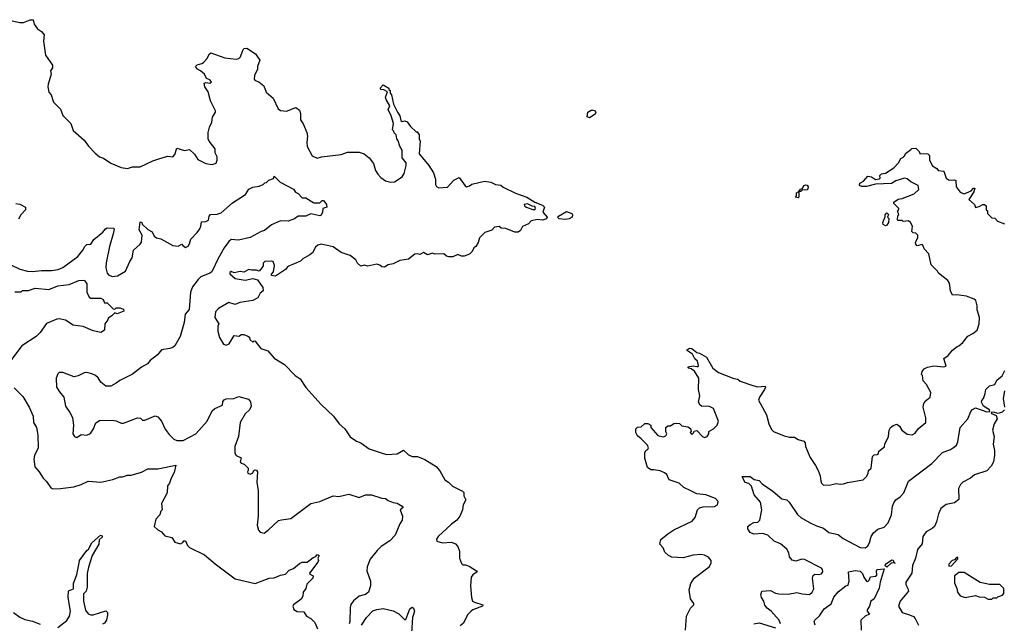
# Model space of a CAD drawing. Extents: x 2494106 to 2685573, y 758056 to 915185.
# Tile 57 of 256: x 2528804 to 2536583, y 862610 to 867375. Entities that reach past the tile are written whole.
import ezdxf

# ---------------------------------------------------------------- set-up
doc = ezdxf.new("R2010")
doc.units = 0

msp = doc.modelspace()

# ---------------------------------------------------------------- linework, layer by layer
at = {"layer": '0CON05XD'}
for points in [[(2528745, 867366.7), (2528805, 867353.3), (2528835, 867353.3), (2528886.1, 867373.9), (2528910, 867375), (2528919.3, 867339.3), (2528943.9, 867303.9), (2528975, 867282.5), (2528996.7, 867255), (2528991.2, 867205), (2529008, 867095), (2529064.2, 867015), (2529064.2, 866995.8), (2529048.3, 866971.7), (2529052.5, 866945), (2529027.5, 866865), (2529026.7, 866845), (2529033, 866803), (2529051.7, 866781.7), (2529070, 866725), (2529125, 866670), (2529145, 866620), (2529207.5, 866555), (2529225, 866500), (2529313, 866423), (2529347, 866377), (2529400.7, 866320.7), (2529435, 866292.5), (2529465, 866282.5), (2529525, 866242.5), (2529605, 866208.8), (2529655, 866201.2), (2529695, 866213.3), (2529755, 866212.5), (2529855, 866260), (2529903.6, 866276.4), (2529975, 866297.5), (2530015, 866293.3), (2530029.5, 866310.5), (2530045, 866360), (2530105, 866343.3), (2530145, 866350), (2530185, 866312.5), (2530210.7, 866270.7), (2530275, 866240), (2530325, 866232.5), (2530355, 866241.2), (2530364, 866265), (2530363.6, 866293.6), (2530347.5, 866325), (2530347.5, 866355), (2530300, 866415), (2530292.5, 866435), (2530292.5, 866485), (2530303, 866527), (2530322.5, 866565), (2530327.5, 866605), (2530350, 866645), (2530350, 866655), (2530310, 866735), (2530292.5, 866805), (2530267.5, 866845), (2530260, 866875), (2530275, 866880), (2530306.2, 866873.8), (2530318.8, 866885), (2530305, 866901.2), (2530280.7, 866910.7), (2530263.3, 866945), (2530232.3, 866972.3), (2530207.5, 866985), (2530193.8, 867006.2), (2530205, 867020), (2530241.7, 867028.3), (2530255, 867037.5), (2530282.5, 867065), (2530303.6, 867106.4), (2530315, 867112.5), (2530423.9, 867073.9), (2530515, 867063.3), (2530535, 867067.5), (2530548.3, 867081.7), (2530564.1, 867125.9), (2530575, 867146.7), (2530599.5, 867149.5), (2530665.9, 867105.9), (2530700, 867055), (2530683.8, 867005), (2530683.3, 866985), (2530658, 866935), (2530656.7, 866905), (2530663.9, 866893.9), (2530693.6, 866883.6), (2530732.3, 866852.3), (2530751.7, 866801.7), (2530806.7, 866755), (2530845, 866672.5), (2530865, 866657.5), (2530913, 866653), (2530985, 866682.5), (2531015, 866660), (2531022.5, 866635), (2531022.5, 866585), (2531043.6, 866553.6), (2531072.5, 866485), (2531077.5, 866455), (2531071.2, 866405), (2531074, 866375), (2531115, 866301.2), (2531155, 866282), (2531187.1, 866292.9), (2531345, 866310), (2531395, 866329.2), (2531485, 866328.8), (2531525, 866316.7), (2531565, 866283.3), (2531599.7, 866239.7), (2531614.4, 866185), (2531634.5, 866154.5), (2531658.3, 866128.3), (2531695, 866104), (2531735, 866092), (2531765.8, 866094.2), (2531825, 866133.3), (2531840.7, 866160.7), (2531858.1, 866225), (2531856.9, 866245), (2531826.7, 866285), (2531826.2, 866345), (2531806.1, 866376.1), (2531795, 866420), (2531782.5, 866435), (2531777, 866467), (2531761.7, 866481.7), (2531760, 866495), (2531750, 866505), (2531756.2, 866555), (2531738.8, 866615), (2531716, 866665), (2531727.5, 866695), (2531698.8, 866745), (2531694.1, 866764.1), (2531710, 866805), (2531681.7, 866821.7), (2531660, 866825), (2531652.5, 866835), (2531675, 866860), (2531720, 866835), (2531720, 866825), (2531730, 866815), (2531730, 866795), (2531741.7, 866781.7), (2531758.3, 866708.3), (2531787.5, 866645), (2531807, 866617), (2531815, 866580), (2531825, 866572.5), (2531847, 866577), (2531865, 866567.5), (2531890.7, 866530.7), (2531935, 866490), (2531945, 866490), (2531960, 866465), (2531960, 866435), (2531967.5, 866415), (2531960, 866315), (2532036.7, 866225), (2532073.3, 866165), (2532090, 866115), (2532090, 866075), (2532097, 866057), (2532115, 866047.5), (2532185, 866052.5), (2532235, 866107.5), (2532275, 866130), (2532322.9, 866062.9), (2532335, 866056.2), (2532357.7, 866062.3), (2532375, 866077.5), (2532475, 866100), (2532525, 866092.5), (2532563.3, 866073.3), (2532605, 866070), (2532623, 866053), (2532720, 866005), (2532810, 865975), (2532873.9, 865933.9), (2532935, 865910), (2532950, 865895), (2532937.5, 865855), (2532970, 865815), (2532967, 865803), (2532935, 865793.3), (2532895, 865796.7), (2532845, 865787.5), (2532825, 865762.5), (2532777, 865743), (2532759.3, 865710.7), (2532741.7, 865698.3), (2532715, 865697.5), (2532645, 865726.7), (2532608.3, 865728.3), (2532591.7, 865741.7), (2532555, 865737.5), (2532535, 865712.5), (2532480, 865695), (2532437.5, 865652.5), (2532426.7, 865615), (2532406.4, 865583.6), (2532392.5, 865575), (2532377.5, 865545), (2532357.5, 865525), (2532315, 865508.8), (2532295, 865507.5), (2532265, 865522.5), (2532226.4, 865503.6), (2532195, 865503.3), (2532175, 865507.5), (2532155, 865526.7), (2532085, 865523.3), (2532065, 865532.5), (2532025, 865517.5), (2531995, 865536.7), (2531965, 865521.2), (2531945, 865526.7), (2531925, 865523.3), (2531875, 865483.8), (2531806.7, 865473.3), (2531755, 865448.8), (2531715, 865440), (2531685, 865421.2), (2531665, 865423.8), (2531648.3, 865438.3), (2531625, 865446.2), (2531555, 865430), (2531525, 865437.5), (2531498.3, 865428.3), (2531473.8, 865453.8), (2531459.5, 865479.5), (2531415, 865514), (2531345, 865538), (2531281.1, 865581.1), (2531185, 865601.9), (2531160, 865595), (2531140.3, 865579.7), (2531116.2, 865535), (2531095, 865518.8), (2531041.9, 865488.1), (2531021.4, 865468.6), (2530922.7, 865427.3), (2530905, 865403.8), (2530825, 865350), (2530792.5, 865355), (2530793, 865367), (2530810, 865385), (2530816.7, 865435), (2530807.5, 865465), (2530795, 865470), (2530740, 865465), (2530728.3, 865451.7), (2530727, 865433), (2530717.5, 865415), (2530695, 865390), (2530675, 865397.5), (2530635, 865396.7), (2530615, 865403.3), (2530575, 865382.5), (2530545, 865387.5), (2530497, 865377), (2530475, 865387.5), (2530465, 865380), (2530465, 865370), (2530505, 865332.5), (2530585, 865320), (2530645, 865332.5), (2530682.5, 865322.5), (2530725, 865260), (2530727.5, 865235), (2530703.6, 865216.4), (2530685, 865180), (2530645, 865157.5), (2530543, 865143), (2530505, 865127.5), (2530455, 865141.2), (2530374.3, 865095.7)], [(2533305, 866600), (2533287.5, 866607.5), (2533293.3, 866645), (2533325, 866663.8), (2533350, 866655), (2533356.2, 866645), (2533350.5, 866629.5), (2533305, 866600)], [(2534063.8, 862555), (2534073.3, 862665), (2534105, 862730), (2534130, 862755), (2534130, 862765), (2534103.6, 862803.6), (2534092.5, 862875), (2534107.5, 862925), (2534133.6, 862966.4), (2534252.5, 863055), (2534267.5, 863085), (2534267, 863107), (2534245, 863132.5), (2534215, 863147.5), (2534185, 863152.5), (2534125, 863146.7), (2534045, 863127.5), (2533955, 863132.5), (2533930, 863145), (2533900.7, 863170.7), (2533887.5, 863205), (2533861.2, 863235), (2533869.5, 863270.5), (2533925, 863317.5), (2533973, 863347), (2534117.5, 863415), (2534140, 863445), (2534160, 863505), (2534175, 863522.5), (2534205, 863530), (2534293, 863533), (2534317.5, 863545), (2534321.7, 863571.7), (2534300, 863595), (2534225, 863623.3), (2534155, 863633.3), (2534106.7, 863656.7), (2534051.7, 863681.7), (2534015, 863717.5), (2533935, 863742.5), (2533917.5, 863785), (2533898.3, 863798.3), (2533865, 863812.5), (2533815, 863822.5), (2533790.7, 863820.7), (2533765, 863840), (2533743.6, 863913.6), (2533742.5, 863955), (2533750, 863975), (2533766.4, 863983.6), (2533772.5, 863995), (2533763.3, 864015), (2533715, 864067.5), (2533685, 864090), (2533672.5, 864115), (2533672.5, 864145), (2533685, 864157.5), (2533715, 864160), (2533743, 864187), (2533767, 864187), (2533790, 864175), (2533790, 864155), (2533845, 864092.5), (2533888, 864082), (2533909.3, 864090.7), (2533917.5, 864105), (2533910, 864125), (2533910, 864155), (2533925, 864170), (2533945, 864170), (2533973, 864187), (2533995, 864190), (2534017, 864187), (2534035, 864170), (2534081.7, 864161.7), (2534105, 864147.5), (2534110, 864125), (2534100, 864115), (2534115, 864100), (2534130, 864115), (2534132.5, 864127.5), (2534155, 864132.5), (2534197.5, 864085), (2534215, 864078), (2534236.2, 864085), (2534248, 864105), (2534247.5, 864125), (2534285, 864144.2), (2534315, 864174), (2534325.8, 864205), (2534285.9, 864305.9), (2534255, 864321.2), (2534190, 864325), (2534180.7, 864330.7), (2534167.5, 864355), (2534177.5, 864405), (2534167.5, 864455), (2534170, 864545), (2534135, 864601.2), (2534109.5, 864619.5), (2534090, 864625), (2534082.5, 864635), (2534125, 864642), (2534153.8, 864636.2), (2534163.3, 864636.7), (2534165.7, 864644.3), (2534159.9, 864679.9), (2534138.7, 864698.7), (2534120, 864735), (2534072.5, 864765), (2534095, 864781.2), (2534115, 864780), (2534155, 864748.8), (2534175, 864743.8), (2534231.2, 864711.2), (2534280, 864625), (2534325, 864590), (2534445, 864542.5), (2534477, 864537), (2534495, 864522.5), (2534595, 864487.5), (2534637, 864477), (2534693, 864483), (2534696.2, 864475), (2534687.5, 864455), (2534648, 864395), (2534641.2, 864371.2), (2534703.3, 864255), (2534722.5, 864185), (2534745, 864140), (2534760, 864125), (2534845, 864090), (2534885, 864080), (2534925, 864080), (2534955, 864060), (2534998.3, 864048.3), (2535010, 864035), (2535012.5, 864005), (2535048.3, 863918.3), (2535092.5, 863855), (2535112.5, 863815), (2535127.5, 863775), (2535133, 863733), (2535140, 863715), (2535155, 863700), (2535213, 863703), (2535255, 863712.5), (2535285, 863707.5), (2535311.7, 863711.7), (2535345, 863722.5), (2535467, 863743), (2535495, 863770), (2535507, 863793), (2535510, 863815), (2535530, 863835), (2535543, 863927), (2535555, 863940), (2535578.3, 863941.7), (2535588.3, 863951.7), (2535591.7, 863968.3), (2535637, 864003), (2535640, 864025), (2535667.5, 864085), (2535672.5, 864135), (2535683.6, 864156.4), (2535705, 864172.5), (2535735, 864182.5), (2535755, 864167.5), (2535774.2, 864134.2), (2535815, 864102.5), (2535855, 864097.5), (2535879.3, 864110.7), (2535902.5, 864145), (2535962.5, 864195), (2535963, 864233), (2535943.3, 864315), (2535947.5, 864345), (2535957, 864363), (2535997.5, 864395), (2536003, 864433), (2535967.5, 864495), (2535942.5, 864525), (2535937.5, 864565), (2535930, 864575), (2535933, 864597), (2535950.7, 864619.3), (2535977, 864633), (2536025, 864643.3), (2536105, 864633.8), (2536125, 864640), (2536105, 864700), (2536140, 864725), (2536173.6, 864766.4), (2536210, 864795), (2536225, 864800), (2536255, 864827.5), (2536295, 864877.5), (2536335, 864897.5), (2536367.5, 864925), (2536383.3, 864975), (2536386.7, 865025), (2536367.5, 865085), (2536367.5, 865115), (2536357, 865157), (2536345, 865170), (2536325, 865177.5), (2536285, 865192.5), (2536205, 865202.5), (2536175, 865200), (2536170, 865205), (2536157.5, 865235), (2536150, 865295), (2536136.4, 865316.4), (2536063.6, 865373.6), (2536055, 865390), (2536005, 865440), (2535987, 865527), (2535950, 865565), (2535940, 865595), (2535935, 865600), (2535895, 865590), (2535883, 865603), (2535882.5, 865615), (2535900, 865655), (2535900, 865675), (2535885, 865690), (2535863, 865693), (2535851.7, 865701.7), (2535857.5, 865745), (2535842.5, 865775), (2535825, 865787.5), (2535785, 865782.5), (2535775, 865790), (2535745, 865790), (2535740, 865795), (2535743, 865827), (2535750, 865835), (2535740, 865865), (2535748.3, 865871.7), (2535750, 865885), (2535710, 865925), (2535710, 865935), (2535745, 865957.5), (2535775, 865962.5), (2535870.7, 865999.3), (2535907.5, 866035), (2535903.3, 866065), (2535845, 866096.2), (2535815, 866120), (2535795, 866124), (2535725, 866103.3), (2535693, 866083), (2535565, 866076.7), (2535495, 866057.5), (2535457, 866057), (2535440, 866065), (2535442.5, 866085), (2535469.3, 866100.7), (2535505, 866138.8), (2535533.9, 866133.9), (2535565, 866113.3), (2535595, 866117.5), (2535602.5, 866125), (2535600, 866145), (2535611.7, 866158.3), (2535645, 866162.5), (2535710, 866205), (2535747.5, 866245), (2535765, 866280), (2535788.3, 866291.7), (2535798.3, 866301.7), (2535801.7, 866318.3), (2535845, 866350)], [(2535845, 866350), (2535853, 866357), (2535885, 866360), (2535910, 866335), (2535915, 866320), (2535980, 866315), (2535991.7, 866301.7), (2535993.3, 866265), (2536015, 866222.5), (2536049.3, 866199.3), (2536060, 866185), (2536105, 866180), (2536123, 866123), (2536148.3, 866108.3), (2536185, 866110), (2536200, 866105), (2536202.5, 866055), (2536235, 866012.5), (2536265, 866000), (2536320, 866025), (2536340, 866045), (2536350, 866045), (2536342.5, 866015), (2536302.5, 865955), (2536346.4, 865916.4), (2536355, 865892.5), (2536385, 865900), (2536413, 865917), (2536427, 865917), (2536440, 865905), (2536440, 865875), (2536450, 865865), (2536450, 865845), (2536485, 865810), (2536507, 865807), (2536530, 865785), (2536585, 865762.5)], [(2528735, 865440), (2528805, 865406.7), (2528865, 865390), (2528905, 865386.7), (2528975, 865396), (2529055, 865395.8), (2529106.8, 865403.2), (2529145, 865418), (2529262.5, 865505), (2529302.5, 865555), (2529317.5, 865585), (2529335, 865600), (2529365, 865602.5), (2529390.7, 865639.3), (2529461.7, 865698.3), (2529482.5, 865725), (2529495, 865731.2), (2529545, 865730), (2529550, 865725), (2529543.3, 865685), (2529514.1, 865585.9), (2529486, 865455), (2529484.2, 865415), (2529494.2, 865375), (2529505, 865360), (2529535, 865348), (2529576.8, 865353.2), (2529640.5, 865389.5), (2529674.1, 865465.9), (2529693.3, 865495), (2529703.3, 865555), (2529756.4, 865603.6), (2529765, 865620), (2529771.2, 865675), (2529747.5, 865715), (2529755, 865780), (2529770, 865775), (2529771.7, 865761.7), (2529815, 865717.5), (2529849.3, 865699.3), (2529867.5, 865665), (2529884, 865654), (2529920, 865645), (2530015, 865592.5), (2530055, 865587.5), (2530085, 865602.5), (2530093.6, 865593.6), (2530115, 865577.5), (2530135, 865587.5), (2530146.7, 865605), (2530156.4, 865643.6), (2530206.7, 865695), (2530225.9, 865724.1), (2530236.2, 865745), (2530240, 865780), (2530275, 865782.5), (2530295, 865792.5), (2530300, 865825), (2530311.7, 865838.3), (2530365, 865840), (2530395, 865850), (2530485, 865930), (2530586.7, 865995), (2530615, 866037.5), (2530645, 866053.3), (2530695, 866060), (2530727, 866073), (2530741.7, 866088.3), (2530755, 866090), (2530771.7, 866108.3), (2530808.3, 866121.7), (2530815, 866140), (2530861.7, 866091.7), (2530966.4, 866036.4), (2530983.6, 866013.6), (2531005, 866002.5), (2531035, 865970), (2531065, 865967.5), (2531128.3, 865928.3), (2531175, 865930), (2531193, 865947), (2531205, 865947.5), (2531227, 865917), (2531230, 865895), (2531200, 865885), (2531196.7, 865855), (2531185, 865832.5), (2531175, 865826.7), (2531105, 865843.3), (2531065, 865824), (2531005, 865823.8), (2530975, 865803.8), (2530925, 865784), (2530865, 865786.2), (2530793.9, 865756.1), (2530738.3, 865711.7), (2530711.7, 865701.7), (2530625, 865656.2), (2530533.6, 865633.6), (2530475, 865640), (2530456, 865625), (2530418.8, 865575), (2530370.7, 865489.3), (2530322.5, 865385), (2530307, 865373), (2530235, 865344.5), (2530213.1, 865325), (2530168, 865265), (2530153.8, 865225), (2530143.9, 865086.1), (2530110.5, 865049.5), (2530102, 864985), (2530072, 864875), (2530029.3, 864800.7), (2530013.6, 864786.4), (2529991.2, 864778.8), (2529925, 864770), (2529891.7, 864728.3), (2529834.3, 864685.7), (2529812.3, 864657.7), (2529765, 864631.2), (2529694.2, 864575.8), (2529595, 864526.2), (2529566.7, 864505), (2529525, 864482), (2529485, 864481.2), (2529445, 864513.3), (2529425, 864546.7), (2529403.3, 864565), (2529375, 864580), (2529335, 864590), (2529312.7, 864587.3), (2529265, 864563.8), (2529235, 864556.7), (2529145, 864590), (2529115, 864590), (2529105, 864580), (2529091.2, 864545), (2529093.8, 864475), (2529117, 864437), (2529153.8, 864395), (2529166.7, 864325), (2529201.2, 864275), (2529220, 864235), (2529230, 864175), (2529224, 864105), (2529236.7, 864085), (2529255, 864076.7), (2529289.5, 864100.5), (2529333.9, 864096.1), (2529362.3, 864107.7), (2529386.2, 864145), (2529406.4, 864193.6), (2529435, 864210), (2529535, 864213.3), (2529565, 864208.8), (2529605, 864190), (2529625, 864188.8), (2529735, 864233.3), (2529758.3, 864228.3), (2529773, 864213), (2529793, 864213), (2529875, 864247.5), (2529895, 864240), (2529923.3, 864205), (2529953.3, 864143.3), (2529985, 864101.2), (2530022.6, 864062.6), (2530045, 864051.9), (2530095, 864052.9), (2530194.6, 864105.4), (2530284.1, 864205.9), (2530325, 864286.7), (2530345, 864306.2), (2530405, 864332.5), (2530408.3, 864361.7), (2530420, 864375), (2530435, 864382.5), (2530495, 864383.8), (2530535, 864400), (2530610.5, 864380.5), (2530627.7, 864357.7), (2530633.3, 864325), (2530618.8, 864295), (2530585.6, 864264.4), (2530544.7, 864195.3), (2530531.4, 864085), (2530503.6, 864006.4), (2530503.6, 863953.6), (2530513.6, 863933.6), (2530552.5, 863915), (2530546.7, 863885), (2530553.6, 863873.6), (2530576.1, 863866.1), (2530610, 863835), (2530610, 863815), (2530602.5, 863805), (2530607.5, 863795), (2530625, 863787.5), (2530645, 863797.5), (2530653.3, 863816.7), (2530665, 863822.5), (2530675, 863820), (2530682.5, 863805), (2530677.5, 863725), (2530687.5, 863655), (2530687.5, 863455), (2530680, 863385), (2530690, 863345), (2530705, 863330), (2530735, 863322.5), (2530767.5, 863345), (2530849.5, 863420.5), (2530872, 863428), (2530945, 863436.2), (2531105, 863555.8), (2531175, 863570.8), (2531280, 863615), (2531325, 863611.2), (2531405, 863630), (2531485, 863603.8), (2531537, 863623), (2531583, 863623), (2531665, 863598.8), (2531695, 863596.2), (2531715, 863580), (2531755, 863563.3), (2531785, 863558.8), (2531826.7, 863535), (2531833.3, 863525), (2531810, 863505), (2531827.5, 863455), (2531826.7, 863425), (2531806.7, 863395), (2531770, 863305), (2531728.8, 863261.2), (2531660, 863215), (2531628.8, 863185), (2531573.3, 863115), (2531548.8, 863055), (2531546.7, 863025), (2531576.4, 862943.6), (2531576.7, 862905), (2531560, 862855), (2531535, 862837.5), (2531486.4, 862823.6), (2531441.7, 862788.3), (2531420.5, 862759.5), (2531413.8, 862735), (2531413, 862623), (2531406.2, 862605)], [(2534955, 865970), (2534930, 865975), (2534940, 865985), (2534941.7, 866008.3), (2534960, 866020), (2534971.7, 866038.3), (2534988.3, 866041.7), (2535000, 866065), (2535015, 866072.5), (2535025, 866067.5), (2535032.5, 866055), (2535028.3, 866031.7), (2534985, 866030), (2534975, 866020), (2534960, 866020), (2534960, 865975), (2534955, 865970)], [(2528773, 865923), (2528805, 865920), (2528850, 865895), (2528850, 865875), (2528812.5, 865835), (2528795, 865800)], [(2532865, 865873.3), (2532880, 865885), (2532875, 865900), (2532853.6, 865903.6), (2532815, 865922), (2532790, 865915), (2532791.2, 865905), (2532804.3, 865894.3), (2532865, 865873.3)], [(2533115, 865798.8), (2533065, 865802.5), (2533052.5, 865815), (2533060, 865825), (2533125, 865860), (2533165, 865846.2), (2533172.5, 865835), (2533167.5, 865815), (2533145, 865803.8), (2533115, 865798.8)], [(2535645, 865747.5), (2535627, 865757), (2535622.5, 865775), (2535641.7, 865818.3), (2535642.5, 865835), (2535655, 865850), (2535667, 865837), (2535660, 865815), (2535670, 865805), (2535667.5, 865775), (2535655, 865752.5), (2535645, 865747.5)], [(2528764.2, 865225.8), (2528815, 865227.5), (2528827, 865237), (2528873, 865237), (2528925, 865256.2), (2529033.8, 865246.2), (2529105, 865273.3), (2529194.3, 865285.7), (2529270, 865315), (2529305, 865320), (2529316.4, 865316.4), (2529335, 865290), (2529333.6, 865223.6), (2529353.6, 865183.6), (2529367, 865177), (2529445, 865176), (2529462.5, 865165), (2529475, 865140), (2529495, 865140), (2529541.7, 865091.7), (2529555, 865090), (2529565, 865100), (2529595, 865100), (2529625, 865090), (2529627.5, 865075), (2529575, 865053.3), (2529555, 865060), (2529533, 865037), (2529501.7, 865018.3), (2529500, 865005), (2529477.5, 864975), (2529473.3, 864925), (2529445, 864906.7), (2529385, 864920), (2529305, 864952.5), (2529225, 864964.2), (2529165, 865002), (2529115, 865013.8), (2529098.3, 865011.7), (2529014.4, 864975.6), (2528965, 864906.7), (2528933.3, 864875), (2528820.5, 864799.5), (2528737.9, 864692.1)], [(2530374.3, 865095.7), (2530350.5, 865069.5), (2530346.7, 865025), (2530376.7, 864975), (2530370, 864955), (2530370, 864915), (2530382.5, 864865), (2530413.9, 864813.9), (2530435, 864806.7), (2530457.5, 864815), (2530498.3, 864881.7), (2530535, 864877.5), (2530555, 864890), (2530575, 864890), (2530607, 864877), (2530618.3, 864868.3), (2530621.7, 864851.7), (2530645, 864830), (2530655, 864840), (2530665, 864837.5), (2530709.5, 864779.5), (2530765, 864760), (2530815, 864703.3), (2530895, 864652.5), (2530980, 864565), (2531019.5, 864539.5), (2531065, 864472.5), (2531185, 864337.5), (2531282.5, 864245), (2531327.5, 864185), (2531372.5, 864145), (2531415, 864082.5), (2531465, 864047.5), (2531500, 864035), (2531565, 863986.7), (2531675, 863950), (2531705, 863943.8), (2531785, 863948.8), (2531835, 863976.7), (2531875, 863940), (2531905, 863927.5), (2531946.4, 863926.4), (2532005, 863902.5), (2532095, 863847.5), (2532123, 863813), (2532163.6, 863743.6), (2532192.5, 863725), (2532223.8, 863693.8), (2532303, 863653), (2532311.7, 863641.7), (2532313.3, 863615), (2532327.5, 863585), (2532307.5, 863545), (2532302.5, 863505), (2532282.5, 863455), (2532257.5, 863425), (2532215, 863393.3), (2532110, 863295), (2532096.7, 863275), (2532098.3, 863258.3), (2532143.9, 863243.9), (2532215, 863250), (2532248.3, 863238.3), (2532266.1, 863216.1), (2532279.3, 863179.3), (2532278, 863125), (2532295, 863082.5), (2532305, 863072.5), (2532325, 863072.5), (2532355, 863060), (2532412.5, 863025), (2532417.5, 863015), (2532385, 862993.3), (2532370, 862975), (2532366.7, 862905), (2532373.6, 862813.6), (2532382.5, 862785), (2532395.9, 862775.9), (2532462.5, 862755), (2532460, 862745), (2532385, 862716.2), (2532370, 862705), (2532342.7, 862677.3), (2532309.3, 862610.7), (2532285, 862590)], [(2535138.3, 863001.7), (2535150, 863015), (2535147.5, 863035), (2535138.8, 863045), (2535005, 863114.2), (2534984.4, 863115.6), (2534935, 863100), (2534908.3, 863108.3), (2534886.2, 863135), (2534881.2, 863165), (2534865, 863196.2), (2534815, 863237.5), (2534765, 863258.8), (2534715.6, 863305.6), (2534675, 863319.2), (2534603, 863313), (2534575.8, 863325.8), (2534556, 863355), (2534556.2, 863375), (2534575, 863391.2), (2534605, 863406), (2534635, 863408.8), (2534651.2, 863425), (2534667.5, 863505), (2534655.8, 863565), (2534606.2, 863625), (2534585, 863692.5), (2534565, 863712.5), (2534535, 863722.5), (2534512.5, 863765), (2534515, 863770), (2534575, 863770), (2534606.1, 863746.1), (2534645, 863736), (2534669.7, 863709.7), (2534754.1, 863654.1), (2534825, 863593.3), (2534865, 863584.2), (2534884.3, 863565), (2534947.9, 863467.9), (2534974.5, 863444.5), (2535045, 863406.2), (2535099.2, 863379.2), (2535155, 863361.2), (2535197.6, 863327.6), (2535270.3, 863310.3), (2535309.8, 863279.8), (2535445, 863208.1), (2535485.4, 863204.6), (2535505, 863222), (2535518.6, 863245), (2535530.8, 863295), (2535548.8, 863325), (2535585, 863352.5), (2535635, 863370), (2535665, 863402.5), (2535691.5, 863465), (2535699.5, 863535), (2535709.3, 863560.7), (2535725.5, 863584.5), (2535760.9, 863609.1), (2535789.8, 863640.2), (2535825, 863731.2), (2536009.3, 863870.7), (2536095, 863958), (2536157.7, 863982.3), (2536181.4, 863998.6), (2536205, 864016.7), (2536217, 864043), (2536233.1, 864155), (2536294, 864225), (2536317.6, 864282.4), (2536331.1, 864298.9), (2536355, 864310), (2536445, 864279.2), (2536469.3, 864280.7), (2536465.7, 864295.7), (2536420, 864325), (2536403.3, 864355), (2536405, 864370), (2536417.5, 864385), (2536431.2, 864425), (2536436.2, 864455), (2536465, 864483.8), (2536507.5, 864495), (2536525, 864530), (2536566.1, 864563.9), (2536586.2, 864605)], [(2528759.3, 864469.3), (2528829.2, 864399.2), (2528878.8, 864315), (2528910, 864245), (2528913.3, 864195), (2528936.7, 864155), (2528946.7, 864095), (2528950, 863995), (2528922, 863935), (2528916, 863905), (2528923.8, 863845), (2528958.8, 863805), (2528988.8, 863755), (2529015, 863730), (2529050.3, 863680.3), (2529065, 863672.5), (2529125, 863673.1), (2529231.7, 863688.3), (2529290, 863705), (2529345, 863732.5), (2529445, 863723.3), (2529540, 863745), (2529595, 863767.5), (2529615, 863767.5), (2529655, 863780), (2529685, 863780), (2529765, 863803.8), (2529815, 863828.8), (2529895, 863830), (2530037.5, 863857.5), (2530025, 863800), (2530000, 863755), (2529986.7, 863715), (2529971.2, 863695), (2529968.8, 863641.2), (2529923.8, 863555), (2529930, 863505), (2529920, 863495), (2529910, 863465), (2529878.3, 863431.7), (2529867.5, 863375), (2529895, 863347.5), (2529923, 863333), (2529951.7, 863301.7), (2530006.1, 863286.1), (2530030, 863250), (2530075, 863237.5), (2530093, 863247), (2530100, 863260), (2530115, 863260), (2530130, 863225), (2530145, 863207.5), (2530265, 863150), (2530348.3, 863078.3), (2530505, 862961.2), (2530665, 862922.9), (2530775, 862966.7), (2530815, 862968.8), (2530865, 862990.6), (2530905, 862998), (2530931.9, 863028.1), (2530967.5, 863042.5), (2531015, 863082.5), (2531035, 863092.5), (2531075, 863093.8), (2531121.7, 863128.3), (2531143.3, 863136.7), (2531155, 863152.5), (2531170, 863145), (2531160, 863125), (2531163.3, 863105), (2531158.3, 863091.7), (2531093.3, 863005), (2531097, 862997), (2531122.5, 862985), (2531120, 862965), (2531071.7, 862918.3), (2531063.8, 862885), (2531043.8, 862855), (2531040, 862825), (2531028.3, 862801.7), (2530967.5, 862755), (2530962.5, 862745), (2530969.3, 862719.3), (2530995, 862703.3), (2531049.3, 862699.3), (2531070, 862665), (2531105, 862647.5), (2531136.1, 862616.1), (2531157.5, 862565)], [(2536583.6, 864446.4), (2536573.3, 864385), (2536585.8, 864315.8)], [(2536583.8, 864295), (2536565, 864276.2), (2536535, 864266.7), (2536495, 864278), (2536480, 864275), (2536482.5, 864265), (2536520, 864250), (2536526.7, 864225), (2536502.5, 864185), (2536490, 864135), (2536503.3, 864085), (2536496.2, 864025), (2536506.2, 863975), (2536506.1, 863936.1), (2536498.8, 863885), (2536479.5, 863850.5), (2536445, 863814), (2536348.6, 863781.4), (2536315.8, 863755), (2536255, 863723.1), (2536235.8, 863705), (2536220, 863675), (2536223.6, 863586.4), (2536188.8, 863561.2), (2536125, 863547.5), (2536082.5, 863515), (2536062.7, 863475), (2536047.9, 863412.1), (2536030.6, 863375), (2536012.6, 863357.4), (2535965, 863331.4), (2535938.9, 863295), (2535932.9, 863237.1), (2535896.4, 863193.6), (2535881.2, 863125), (2535857.3, 863065), (2535853.1, 863005), (2535804.4, 862935), (2535804.4, 862915), (2535820.8, 862885), (2535825, 862862.5), (2535760.8, 862785), (2535747.5, 862745), (2535775, 862694), (2535835, 862677.5), (2535865, 862662.5), (2535878.3, 862648.3), (2535906.4, 862596.4)], [(2529105, 862576.2), (2529175, 862633.3), (2529197.3, 862665), (2529205.4, 862705), (2529185.8, 862814.2), (2529190, 862865), (2529228.8, 862881.2), (2529228, 862925), (2529255.6, 862994.4), (2529272.9, 863087.1), (2529276.7, 863105), (2529333.3, 863185), (2529346.7, 863195), (2529373.6, 863246.4), (2529443, 863307), (2529455, 863300), (2529455, 863290), (2529431.7, 863268.3), (2529428, 863235), (2529376, 863145), (2529346.6, 863053.4), (2529337.3, 863002.7), (2529335.8, 862894.2), (2529327.7, 862862.3), (2529308.3, 862841.7), (2529309.2, 862785), (2529324.5, 862714.5), (2529345, 862684.2), (2529365, 862675.8), (2529385, 862676.9), (2529485, 862707.5), (2529496.4, 862696.4), (2529496.4, 862676.4), (2529488.8, 862635), (2529475, 862610), (2529457.7, 862602.3)], [(2536145, 863060), (2536165, 863063.3), (2536215, 863120), (2536215, 863130), (2536205, 863130), (2536188.3, 863111.7), (2536170, 863105), (2536145, 863077.5), (2536145, 863060)], [(2535655, 863052.5), (2535643, 863063), (2535643.6, 863076.4), (2535695, 863110), (2535705, 863107.5), (2535710, 863090), (2535720, 863085), (2535691.7, 863088.3), (2535655, 863052.5)], [(2534813.8, 862605), (2534803.8, 862635), (2534740, 862705), (2534708.8, 862728.8), (2534692.3, 862752.3), (2534683.8, 862785), (2534664.2, 862814.2), (2534658.8, 862835), (2534667, 862863), (2534735, 862868.6), (2534775, 862847.5), (2534802.1, 862842.1), (2534875, 862840), (2534945, 862852.5), (2534985, 862842.5), (2535045, 862838), (2535065.4, 862854.6), (2535077.4, 862882.6), (2535068.8, 862965), (2535073.9, 862986.1), (2535085, 862996.7), (2535115.8, 862994.2), (2535138.3, 863001.7)], [(2535087.5, 862595), (2535080, 862625), (2535086.7, 862635), (2535122.3, 862667.7), (2535160, 862725), (2535215.8, 862764.2), (2535236.7, 862815), (2535270.7, 862859.3), (2535330, 862905), (2535348.3, 862911.7), (2535356.7, 862945), (2535352.5, 863015), (2535405, 863026.7), (2535445, 863022.5), (2535463.6, 863003.6), (2535473.8, 862975), (2535495, 862942.5), (2535505, 862940), (2535515, 862950), (2535525, 862977.5), (2535565, 862982.5), (2535575, 862990), (2535572.5, 863025), (2535580, 863035), (2535635, 863040), (2535601.2, 862935), (2535593.9, 862886.1), (2535556.1, 862803.9), (2535527.5, 862785), (2535517.5, 862745), (2535500, 862715), (2535500, 862705), (2535518.3, 862681.7), (2535485, 862667.5), (2535450, 862635), (2535452.5, 862555)], [(2536485, 862800), (2536495, 862810), (2536525, 862810), (2536531.7, 862818.3), (2536568.3, 862831.7), (2536580, 862845), (2536580, 862885), (2536547, 862917), (2536465, 862917.5), (2536393, 862933), (2536265, 863010), (2536225, 863010), (2536190, 862985), (2536188.3, 862928.3), (2536207.5, 862885), (2536212.5, 862855), (2536235, 862827.5), (2536275, 862812.5), (2536355, 862830), (2536385, 862820), (2536427, 862817), (2536455, 862800), (2536485, 862800)], [(2531504.1, 862595.9), (2531545, 862656.7), (2531595, 862708.8), (2531625, 862720), (2531675, 862726.7), (2531755, 862707.5), (2531800, 862685), (2531845, 862640), (2531855, 862640), (2531886.4, 862723.6), (2531905, 862737.5), (2531915, 862730), (2531922.5, 862705), (2531906.4, 862656.4), (2531898.8, 862535)], [(2528754.1, 862694.1), (2528805, 862659.2), (2528845, 862640), (2528905, 862626.2), (2528965, 862603.3)], [(2534605, 862606), (2534645, 862613.8), (2534774.1, 862574.1)]]:
    msp.add_lwpolyline(points, dxfattribs=at)

doc.saveas('drawing.dxf')
